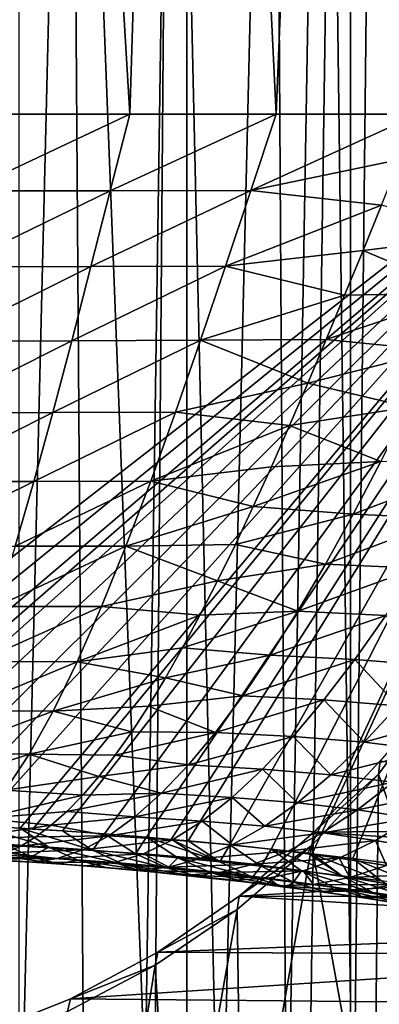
# Model space of a CAD drawing. Header units: millimetres. Extents: x -24 to 24, y 0 to 188.
# Tile 156 of 256: x 4.46 to 9.14, y 112.41 to 125.22. Entities that reach past the tile are written whole.
import ezdxf

# ---------------------------------------------------------------- set-up
doc = ezdxf.new("R2010")
doc.units = ezdxf.units.MM
doc.header["$LTSCALE"] = 58.620611
for name, color, linetype in [('13', 7, 'CONTINUOUS'), ('147', 7, 'CONTINUOUS'), ('160', 7, 'CONTINUOUS'), ('191', 7, 'CONTINUOUS'), ('29', 7, 'CONTINUOUS'), ('30', 7, 'CONTINUOUS'), ('31', 7, 'CONTINUOUS'), ('40', 7, 'CONTINUOUS')]:
    doc.layers.add(name, color=color, linetype=linetype)

msp = doc.modelspace()

# ---------------------------------------------------------------- linework, layer by layer
at = {"layer": '13', "color": 7, "linetype": 'CONTINUOUS'}
for points in [[(9.126, 115.407, 114.178), (10.717, 110.846, 115.616), (9.879, 116.424, 113.857), (9.126, 115.407, 114.178)], [(8.259, 114.477, 114.471), (9.069, 109.995, 115.884), (9.126, 115.407, 114.178), (8.259, 114.477, 114.471)], [(9.069, 109.995, 115.884), (10.717, 110.846, 115.616), (9.126, 115.407, 114.178), (9.069, 109.995, 115.884)], [(7.288, 113.645, 114.733), (7.348, 109.289, 116.106), (8.259, 114.477, 114.471), (7.288, 113.645, 114.733)], [(7.348, 109.289, 116.106), (9.069, 109.995, 115.884), (8.259, 114.477, 114.471), (7.348, 109.289, 116.106)], [(6.225, 112.922, 114.961), (6.461, 108.992, 116.2), (7.288, 113.645, 114.733), (6.225, 112.922, 114.961)], [(6.461, 108.992, 116.2), (7.348, 109.289, 116.106), (7.288, 113.645, 114.733), (6.461, 108.992, 116.2)], [(5.085, 112.317, 115.152), (5.558, 108.732, 116.282), (6.225, 112.922, 114.961), (5.085, 112.317, 115.152)], [(5.558, 108.732, 116.282), (6.461, 108.992, 116.2), (6.225, 112.922, 114.961), (5.558, 108.732, 116.282)]]:
    msp.add_3dface(points, dxfattribs=at)
at = {"layer": '147', "color": 7, "linetype": 'CONTINUOUS'}
for points in [[(9.147, 115.582, 114.647), (14.845, 114.708, 114.922), (8.284, 114.651, 114.94), (9.147, 115.582, 114.647)], [(8.284, 114.651, 114.94), (14.657, 114.239, 115.07), (7.317, 113.818, 115.203), (8.284, 114.651, 114.94)], [(14.845, 114.708, 114.922), (14.657, 114.239, 115.07), (8.284, 114.651, 114.94), (14.845, 114.708, 114.922)], [(14.657, 114.239, 115.07), (14.401, 113.8, 115.209), (7.317, 113.818, 115.203), (14.657, 114.239, 115.07)], [(7.317, 113.818, 115.203), (14.082, 113.4, 115.335), (6.258, 113.092, 115.432), (7.317, 113.818, 115.203)], [(14.401, 113.8, 115.209), (14.082, 113.4, 115.335), (7.317, 113.818, 115.203), (14.401, 113.8, 115.209)], [(14.082, 113.4, 115.335), (13.708, 113.047, 115.446), (6.258, 113.092, 115.432), (14.082, 113.4, 115.335)], [(6.258, 113.092, 115.432), (13.708, 113.047, 115.446), (5.121, 112.484, 115.623), (6.258, 113.092, 115.432)], [(13.708, 113.047, 115.446), (12.894, 112.411, 115.646), (5.121, 112.484, 115.623), (13.708, 113.047, 115.446)], [(5.121, 112.484, 115.623), (12.894, 112.411, 115.646), (3.92, 112.001, 115.776), (5.121, 112.484, 115.623)]]:
    msp.add_3dface(points, dxfattribs=at)
at = {"layer": '160', "color": 7, "linetype": 'CONTINUOUS'}
for points in [[(9.11, 138.554, 207.742), (9.663, 110.141, 116.677), (9.801, 138.997, 207.947), (9.11, 138.554, 207.742)], [(8.429, 138.152, 207.556), (8.798, 109.722, 116.809), (9.11, 138.554, 207.742), (8.429, 138.152, 207.556)], [(8.798, 109.722, 116.809), (9.663, 110.141, 116.677), (9.11, 138.554, 207.742), (8.798, 109.722, 116.809)], [(7.756, 137.791, 207.389), (7.935, 109.348, 116.927), (8.429, 138.152, 207.556), (7.756, 137.791, 207.389)], [(7.935, 109.348, 116.927), (8.798, 109.722, 116.809), (8.429, 138.152, 207.556), (7.935, 109.348, 116.927)], [(6.428, 137.175, 207.102), (7.069, 109.016, 117.032), (7.756, 137.791, 207.389), (6.428, 137.175, 207.102)], [(7.069, 109.016, 117.032), (7.935, 109.348, 116.927), (7.756, 137.791, 207.389), (7.069, 109.016, 117.032)], [(5.114, 136.686, 206.874), (6.196, 108.724, 117.124), (6.428, 137.175, 207.102), (5.114, 136.686, 206.874)], [(6.196, 108.724, 117.124), (7.069, 109.016, 117.032), (6.428, 137.175, 207.102), (6.196, 108.724, 117.124)], [(3.811, 136.315, 206.701), (4.424, 108.255, 117.271), (5.114, 136.686, 206.874), (3.811, 136.315, 206.701)], [(4.424, 108.255, 117.271), (5.313, 108.47, 117.204), (5.114, 136.686, 206.874), (4.424, 108.255, 117.271)], [(5.313, 108.47, 117.204), (6.196, 108.724, 117.124), (5.114, 136.686, 206.874), (5.313, 108.47, 117.204)]]:
    msp.add_3dface(points, dxfattribs=at)
at = {"layer": '191', "color": 7, "linetype": 'CONTINUOUS'}
for points in [[(9.126, 115.407, 114.178), (9.879, 116.424, 113.857), (9.147, 115.582, 114.647), (9.126, 115.407, 114.178)], [(9.126, 115.407, 114.178), (9.147, 115.582, 114.647), (8.284, 114.651, 114.94), (9.126, 115.407, 114.178)], [(8.259, 114.477, 114.471), (9.126, 115.407, 114.178), (8.284, 114.651, 114.94), (8.259, 114.477, 114.471)], [(8.259, 114.477, 114.471), (8.284, 114.651, 114.94), (7.317, 113.818, 115.203), (8.259, 114.477, 114.471)], [(7.288, 113.645, 114.733), (8.259, 114.477, 114.471), (7.317, 113.818, 115.203), (7.288, 113.645, 114.733)], [(7.288, 113.645, 114.733), (7.317, 113.818, 115.203), (6.258, 113.092, 115.432), (7.288, 113.645, 114.733)], [(6.225, 112.922, 114.961), (7.288, 113.645, 114.733), (6.258, 113.092, 115.432), (6.225, 112.922, 114.961)], [(6.225, 112.922, 114.961), (6.258, 113.092, 115.432), (5.121, 112.484, 115.623), (6.225, 112.922, 114.961)], [(5.085, 112.317, 115.152), (6.225, 112.922, 114.961), (5.121, 112.484, 115.623), (5.085, 112.317, 115.152)], [(5.085, 112.317, 115.152), (5.121, 112.484, 115.623), (3.92, 112.001, 115.776), (5.085, 112.317, 115.152)]]:
    msp.add_3dface(points, dxfattribs=at)
at = {"layer": '29', "color": 7, "linetype": 'CONTINUOUS'}
for points in [[(8.925, 122.221, 22.711), (10.598, 122.425, 21.935), (9.165, 122.81, 22.524), (8.925, 122.221, 22.711)], [(10.238, 121.665, 22.258), (10.598, 122.425, 21.935), (8.925, 122.221, 22.711), (10.238, 121.665, 22.258)], [(8.686, 121.636, 22.931), (10.238, 121.665, 22.258), (8.925, 122.221, 22.711), (8.686, 121.636, 22.931)], [(9.878, 120.916, 22.634), (10.238, 121.665, 22.258), (8.447, 121.06, 23.184), (9.878, 120.916, 22.634)], [(8.447, 121.06, 23.184), (10.238, 121.665, 22.258), (8.686, 121.636, 22.931), (8.447, 121.06, 23.184)], [(8.208, 120.494, 23.468), (9.878, 120.916, 22.634), (8.447, 121.06, 23.184), (8.208, 120.494, 23.468)], [(9.517, 120.183, 23.061), (9.878, 120.916, 22.634), (8.208, 120.494, 23.468), (9.517, 120.183, 23.061)], [(7.971, 119.942, 23.782), (9.517, 120.183, 23.061), (8.208, 120.494, 23.468), (7.971, 119.942, 23.782)], [(9.157, 119.473, 23.539), (9.517, 120.183, 23.061), (7.971, 119.942, 23.782), (9.157, 119.473, 23.539)], [(7.734, 119.406, 24.126), (9.157, 119.473, 23.539), (7.971, 119.942, 23.782), (7.734, 119.406, 24.126)], [(8.796, 118.79, 24.065), (9.157, 119.473, 23.539), (7.499, 118.889, 24.496), (8.796, 118.79, 24.065)], [(7.499, 118.889, 24.496), (9.157, 119.473, 23.539), (7.734, 119.406, 24.126), (7.499, 118.889, 24.496)], [(8.796, 118.79, 24.065), (10.433, 119.415, 22.96), (9.157, 119.473, 23.539), (8.796, 118.79, 24.065)], [(10.029, 118.734, 23.525), (10.433, 119.415, 22.96), (8.796, 118.79, 24.065), (10.029, 118.734, 23.525)], [(7.266, 118.393, 24.893), (8.796, 118.79, 24.065), (7.499, 118.889, 24.496), (7.266, 118.393, 24.893)], [(8.435, 118.14, 24.637), (8.796, 118.79, 24.065), (7.266, 118.393, 24.893), (8.435, 118.14, 24.637)], [(8.435, 118.14, 24.637), (10.029, 118.734, 23.525), (8.796, 118.79, 24.065), (8.435, 118.14, 24.637)], [(9.625, 118.085, 24.135), (10.029, 118.734, 23.525), (8.435, 118.14, 24.637), (9.625, 118.085, 24.135)], [(7.035, 117.92, 25.313), (8.435, 118.14, 24.637), (7.266, 118.393, 24.893), (7.035, 117.92, 25.313)], [(8.076, 117.526, 25.253), (8.435, 118.14, 24.637), (7.035, 117.92, 25.313), (8.076, 117.526, 25.253)], [(8.076, 117.526, 25.253), (9.625, 118.085, 24.135), (8.435, 118.14, 24.637), (8.076, 117.526, 25.253)], [(9.221, 117.472, 24.786), (9.625, 118.085, 24.135), (8.076, 117.526, 25.253), (9.221, 117.472, 24.786)], [(6.806, 117.473, 25.756), (8.076, 117.526, 25.253), (7.035, 117.92, 25.313), (6.806, 117.473, 25.756)], [(7.718, 116.953, 25.91), (8.076, 117.526, 25.253), (6.58, 117.051, 26.218), (7.718, 116.953, 25.91)], [(6.58, 117.051, 26.218), (8.076, 117.526, 25.253), (6.806, 117.473, 25.756), (6.58, 117.051, 26.218)], [(7.718, 116.953, 25.91), (9.221, 117.472, 24.786), (8.076, 117.526, 25.253), (7.718, 116.953, 25.91)], [(8.817, 116.9, 25.476), (9.221, 117.472, 24.786), (7.718, 116.953, 25.91), (8.817, 116.9, 25.476)], [(8.817, 116.9, 25.476), (9.819, 116.82, 25.017), (9.221, 117.472, 24.786), (8.817, 116.9, 25.476)], [(6.357, 116.658, 26.699), (7.718, 116.953, 25.91), (6.58, 117.051, 26.218), (6.357, 116.658, 26.699)], [(7.361, 116.427, 26.605), (7.718, 116.953, 25.91), (6.357, 116.658, 26.699), (7.361, 116.427, 26.605)], [(7.361, 116.427, 26.605), (8.817, 116.9, 25.476), (7.718, 116.953, 25.91), (7.361, 116.427, 26.605)], [(8.415, 116.373, 26.203), (8.817, 116.9, 25.476), (7.361, 116.427, 26.605), (8.415, 116.373, 26.203)], [(8.415, 116.373, 26.203), (9.379, 116.296, 25.776), (8.817, 116.9, 25.476), (8.415, 116.373, 26.203)], [(9.379, 116.296, 25.776), (9.819, 116.82, 25.017), (8.817, 116.9, 25.476), (9.379, 116.296, 25.776)], [(6.136, 116.293, 27.196), (7.361, 116.427, 26.605), (6.357, 116.658, 26.699), (6.136, 116.293, 27.196)], [(7.007, 115.95, 27.335), (7.361, 116.427, 26.605), (6.136, 116.293, 27.196), (7.007, 115.95, 27.335)], [(7.007, 115.95, 27.335), (8.415, 116.373, 26.203), (7.361, 116.427, 26.605), (7.007, 115.95, 27.335)], [(8.015, 115.896, 26.963), (8.415, 116.373, 26.203), (7.007, 115.95, 27.335), (8.015, 115.896, 26.963)], [(8.015, 115.896, 26.963), (8.941, 115.821, 26.567), (8.415, 116.373, 26.203), (8.015, 115.896, 26.963)], [(8.941, 115.821, 26.567), (9.379, 116.296, 25.776), (8.415, 116.373, 26.203), (8.941, 115.821, 26.567)], [(5.918, 115.958, 27.707), (7.007, 115.95, 27.335), (6.136, 116.293, 27.196), (5.918, 115.958, 27.707)], [(8.941, 115.821, 26.567), (10.249, 116.186, 25.349), (9.379, 116.296, 25.776), (8.941, 115.821, 26.567)], [(9.78, 115.718, 26.17), (10.249, 116.186, 25.349), (8.941, 115.821, 26.567), (9.78, 115.718, 26.17)], [(5.703, 115.653, 28.23), (7.007, 115.95, 27.335), (5.918, 115.958, 27.707), (5.703, 115.653, 28.23)], [(6.655, 115.526, 28.095), (7.007, 115.95, 27.335), (5.703, 115.653, 28.23), (6.655, 115.526, 28.095)], [(6.655, 115.526, 28.095), (8.015, 115.896, 26.963), (7.007, 115.95, 27.335), (6.655, 115.526, 28.095)], [(7.618, 115.472, 27.753), (8.015, 115.896, 26.963), (6.655, 115.526, 28.095), (7.618, 115.472, 27.753)], [(7.618, 115.472, 27.753), (8.505, 115.399, 27.386), (8.015, 115.896, 26.963), (7.618, 115.472, 27.753)], [(8.505, 115.399, 27.386), (8.941, 115.821, 26.567), (8.015, 115.896, 26.963), (8.505, 115.399, 27.386)], [(8.505, 115.399, 27.386), (9.78, 115.718, 26.17), (8.941, 115.821, 26.567), (8.505, 115.399, 27.386)], [(9.315, 115.302, 27.018), (9.78, 115.718, 26.17), (8.505, 115.399, 27.386), (9.315, 115.302, 27.018)], [(5.491, 115.378, 28.765), (6.655, 115.526, 28.095), (5.703, 115.653, 28.23), (5.491, 115.378, 28.765)], [(6.306, 115.159, 28.884), (6.655, 115.526, 28.095), (5.491, 115.378, 28.765), (6.306, 115.159, 28.884)], [(6.306, 115.159, 28.884), (7.618, 115.472, 27.753), (6.655, 115.526, 28.095), (6.306, 115.159, 28.884)], [(7.224, 115.104, 28.568), (7.618, 115.472, 27.753), (6.306, 115.159, 28.884), (7.224, 115.104, 28.568)], [(7.224, 115.104, 28.568), (8.074, 115.034, 28.231), (7.618, 115.472, 27.753), (7.224, 115.104, 28.568)], [(8.074, 115.034, 28.231), (8.505, 115.399, 27.386), (7.618, 115.472, 27.753), (8.074, 115.034, 28.231)], [(5.282, 115.134, 29.309), (6.306, 115.159, 28.884), (5.491, 115.378, 28.765), (5.282, 115.134, 29.309)], [(8.074, 115.034, 28.231), (9.315, 115.302, 27.018), (8.505, 115.399, 27.386), (8.074, 115.034, 28.231)], [(8.853, 114.943, 27.89), (9.315, 115.302, 27.018), (8.074, 115.034, 28.231), (8.853, 114.943, 27.89)], [(8.853, 114.943, 27.89), (10.05, 115.186, 26.653), (9.315, 115.302, 27.018), (8.853, 114.943, 27.89)], [(5.961, 114.851, 29.695), (6.306, 115.159, 28.884), (5.076, 114.922, 29.86), (5.961, 114.851, 29.695)], [(5.076, 114.922, 29.86), (6.306, 115.159, 28.884), (5.282, 115.134, 29.309), (5.076, 114.922, 29.86)], [(5.961, 114.851, 29.695), (7.224, 115.104, 28.568), (6.306, 115.159, 28.884), (5.961, 114.851, 29.695)], [(9.566, 114.836, 27.55), (10.05, 115.186, 26.653), (8.853, 114.943, 27.89), (9.566, 114.836, 27.55)], [(6.835, 114.797, 29.406), (7.224, 115.104, 28.568), (5.961, 114.851, 29.695), (6.835, 114.797, 29.406)], [(6.835, 114.797, 29.406), (7.647, 114.728, 29.096), (7.224, 115.104, 28.568), (6.835, 114.797, 29.406)], [(7.647, 114.728, 29.096), (8.074, 115.034, 28.231), (7.224, 115.104, 28.568), (7.647, 114.728, 29.096)], [(7.647, 114.728, 29.096), (8.853, 114.943, 27.89), (8.074, 115.034, 28.231), (7.647, 114.728, 29.096)], [(4.873, 114.741, 30.417), (5.961, 114.851, 29.695), (5.076, 114.922, 29.86), (4.873, 114.741, 30.417)], [(8.396, 114.643, 28.782), (8.853, 114.943, 27.89), (7.647, 114.728, 29.096), (8.396, 114.643, 28.782)], [(8.396, 114.643, 28.782), (9.566, 114.836, 27.55), (8.853, 114.943, 27.89), (8.396, 114.643, 28.782)], [(5.62, 114.605, 30.525), (5.961, 114.851, 29.695), (4.873, 114.741, 30.417), (5.62, 114.605, 30.525)], [(5.62, 114.605, 30.525), (6.835, 114.797, 29.406), (5.961, 114.851, 29.695), (5.62, 114.605, 30.525)], [(6.45, 114.552, 30.263), (6.835, 114.797, 29.406), (5.62, 114.605, 30.525), (6.45, 114.552, 30.263)], [(6.45, 114.552, 30.263), (7.225, 114.486, 29.98), (6.835, 114.797, 29.406), (6.45, 114.552, 30.263)], [(7.225, 114.486, 29.98), (7.647, 114.728, 29.096), (6.835, 114.797, 29.406), (7.225, 114.486, 29.98)], [(9.086, 114.545, 28.468), (9.566, 114.836, 27.55), (8.396, 114.643, 28.782), (9.086, 114.545, 28.468)], [(9.086, 114.545, 28.468), (9.719, 114.436, 28.162), (9.566, 114.836, 27.55), (9.086, 114.545, 28.468)], [(4.47, 114.703, 36.317), (4.84, 114.459, 35.424), (3.917, 114.734, 36.415), (4.47, 114.703, 36.317)], [(3.917, 114.734, 36.415), (4.84, 114.459, 35.424), (4.261, 114.498, 35.55), (3.917, 114.734, 36.415)], [(5.019, 114.668, 36.206), (5.409, 114.416, 35.287), (4.47, 114.703, 36.317), (5.019, 114.668, 36.206)], [(4.632, 114.693, 36.286), (5.019, 114.668, 36.206), (4.47, 114.703, 36.317), (4.632, 114.693, 36.286)], [(4.47, 114.703, 36.317), (5.409, 114.416, 35.287), (4.84, 114.459, 35.424), (4.47, 114.703, 36.317)], [(4.673, 114.591, 30.979), (5.62, 114.605, 30.525), (4.873, 114.741, 30.417), (4.673, 114.591, 30.979)], [(5.019, 114.668, 36.206), (5.566, 114.629, 36.083), (5.409, 114.416, 35.287), (5.019, 114.668, 36.206)], [(7.225, 114.486, 29.98), (8.396, 114.643, 28.782), (7.647, 114.728, 29.096), (7.225, 114.486, 29.98)], [(7.946, 114.406, 29.691), (8.396, 114.643, 28.782), (7.225, 114.486, 29.98), (7.946, 114.406, 29.691)], [(7.946, 114.406, 29.691), (9.086, 114.545, 28.468), (8.396, 114.643, 28.782), (7.946, 114.406, 29.691)], [(4.261, 114.498, 35.55), (4.61, 114.333, 34.673), (3.672, 114.533, 35.661), (4.261, 114.498, 35.55)], [(3.672, 114.533, 35.661), (4.61, 114.333, 34.673), (3.984, 114.373, 34.81), (3.672, 114.533, 35.661)], [(5.283, 114.424, 31.371), (5.62, 114.605, 30.525), (4.476, 114.472, 31.544), (5.283, 114.424, 31.371)], [(4.476, 114.472, 31.544), (5.62, 114.605, 30.525), (4.673, 114.591, 30.979), (4.476, 114.472, 31.544)], [(5.283, 114.424, 31.371), (6.45, 114.552, 30.263), (5.62, 114.605, 30.525), (5.283, 114.424, 31.371)], [(6.07, 114.372, 31.133), (6.45, 114.552, 30.263), (5.283, 114.424, 31.371), (6.07, 114.372, 31.133)], [(5.566, 114.629, 36.083), (5.969, 114.37, 35.139), (5.409, 114.416, 35.287), (5.566, 114.629, 36.083)], [(5.566, 114.629, 36.083), (6.111, 114.586, 35.946), (5.969, 114.37, 35.139), (5.566, 114.629, 36.083)], [(6.111, 114.586, 35.946), (6.52, 114.319, 34.98), (5.969, 114.37, 35.139), (6.111, 114.586, 35.946)], [(6.07, 114.372, 31.133), (6.81, 114.308, 30.877), (6.45, 114.552, 30.263), (6.07, 114.372, 31.133)], [(6.433, 114.558, 35.858), (7.063, 114.266, 34.812), (6.111, 114.586, 35.946), (6.433, 114.558, 35.858)], [(6.111, 114.586, 35.946), (7.063, 114.266, 34.812), (6.52, 114.319, 34.98), (6.111, 114.586, 35.946)], [(6.654, 114.539, 35.796), (7.063, 114.266, 34.812), (6.433, 114.558, 35.858), (6.654, 114.539, 35.796)], [(6.81, 114.308, 30.877), (7.225, 114.486, 29.98), (6.45, 114.552, 30.263), (6.81, 114.308, 30.877)], [(6.654, 114.539, 35.796), (7.194, 114.487, 35.633), (7.063, 114.266, 34.812), (6.654, 114.539, 35.796)], [(8.614, 114.315, 29.401), (9.086, 114.545, 28.468), (7.946, 114.406, 29.691), (8.614, 114.315, 29.401)], [(8.614, 114.315, 29.401), (9.232, 114.217, 29.117), (9.086, 114.545, 28.468), (8.614, 114.315, 29.401)], [(9.232, 114.217, 29.117), (9.719, 114.436, 28.162), (9.086, 114.545, 28.468), (9.232, 114.217, 29.117)], [(4.091, 114.328, 32.677), (4.951, 114.309, 32.226), (4.282, 114.384, 32.11), (4.091, 114.328, 32.677)], [(4.261, 114.498, 35.55), (4.84, 114.459, 35.424), (4.61, 114.333, 34.673), (4.261, 114.498, 35.55)], [(4.282, 114.384, 32.11), (5.283, 114.424, 31.371), (4.476, 114.472, 31.544), (4.282, 114.384, 32.11)], [(4.951, 114.309, 32.226), (5.283, 114.424, 31.371), (4.282, 114.384, 32.11), (4.951, 114.309, 32.226)], [(4.84, 114.459, 35.424), (5.218, 114.287, 34.521), (4.61, 114.333, 34.673), (4.84, 114.459, 35.424)], [(5.409, 114.416, 35.287), (5.809, 114.237, 34.358), (4.84, 114.459, 35.424), (5.409, 114.416, 35.287)], [(4.84, 114.459, 35.424), (5.809, 114.237, 34.358), (5.218, 114.287, 34.521), (4.84, 114.459, 35.424)], [(4.951, 114.309, 32.226), (6.07, 114.372, 31.133), (5.283, 114.424, 31.371), (4.951, 114.309, 32.226)], [(5.969, 114.37, 35.139), (6.384, 114.183, 34.185), (5.409, 114.416, 35.287), (5.969, 114.37, 35.139)], [(5.409, 114.416, 35.287), (6.384, 114.183, 34.185), (5.809, 114.237, 34.358), (5.409, 114.416, 35.287)], [(6.81, 114.308, 30.877), (7.946, 114.406, 29.691), (7.225, 114.486, 29.98), (6.81, 114.308, 30.877)], [(7.502, 114.234, 30.614), (7.946, 114.406, 29.691), (6.81, 114.308, 30.877), (7.502, 114.234, 30.614)], [(7.194, 114.487, 35.633), (7.599, 114.209, 34.634), (7.063, 114.266, 34.812), (7.194, 114.487, 35.633)], [(7.194, 114.487, 35.633), (7.73, 114.432, 35.457), (7.599, 114.209, 34.634), (7.194, 114.487, 35.633)], [(7.502, 114.234, 30.614), (8.614, 114.315, 29.401), (7.946, 114.406, 29.691), (7.502, 114.234, 30.614)], [(7.73, 114.432, 35.457), (8.127, 114.149, 34.446), (7.599, 114.209, 34.634), (7.73, 114.432, 35.457)], [(8.207, 114.379, 35.29), (8.65, 114.086, 34.248), (7.73, 114.432, 35.457), (8.207, 114.379, 35.29)], [(7.73, 114.432, 35.457), (8.65, 114.086, 34.248), (8.127, 114.149, 34.446), (7.73, 114.432, 35.457)], [(4.301, 114.283, 33.95), (4.623, 114.262, 33.088), (3.717, 114.307, 33.808), (4.301, 114.283, 33.95)], [(3.717, 114.307, 33.808), (4.623, 114.262, 33.088), (3.903, 114.302, 33.244), (3.717, 114.307, 33.808)], [(3.903, 114.302, 33.244), (4.951, 114.309, 32.226), (4.091, 114.328, 32.677), (3.903, 114.302, 33.244)], [(4.623, 114.262, 33.088), (4.951, 114.309, 32.226), (3.903, 114.302, 33.244), (4.623, 114.262, 33.088)], [(4.61, 114.333, 34.673), (4.965, 114.238, 33.788), (3.984, 114.373, 34.81), (4.61, 114.333, 34.673)], [(3.984, 114.373, 34.81), (4.965, 114.238, 33.788), (4.301, 114.283, 33.95), (3.984, 114.373, 34.81)], [(4.965, 114.238, 33.788), (5.327, 114.213, 32.9), (4.301, 114.283, 33.95), (4.965, 114.238, 33.788)], [(4.301, 114.283, 33.95), (5.327, 114.213, 32.9), (4.623, 114.262, 33.088), (4.301, 114.283, 33.95)], [(4.61, 114.333, 34.673), (5.218, 114.287, 34.521), (4.965, 114.238, 33.788), (4.61, 114.333, 34.673)], [(4.623, 114.262, 33.088), (5.695, 114.258, 32.014), (4.951, 114.309, 32.226), (4.623, 114.262, 33.088)], [(5.327, 114.213, 32.9), (5.695, 114.258, 32.014), (4.623, 114.262, 33.088), (5.327, 114.213, 32.9)], [(5.695, 114.258, 32.014), (6.07, 114.372, 31.133), (4.951, 114.309, 32.226), (5.695, 114.258, 32.014)], [(5.218, 114.287, 34.521), (5.604, 114.187, 33.61), (4.965, 114.238, 33.788), (5.218, 114.287, 34.521)], [(5.809, 114.237, 34.358), (6.219, 114.13, 33.422), (5.218, 114.287, 34.521), (5.809, 114.237, 34.358)], [(5.218, 114.287, 34.521), (6.219, 114.13, 33.422), (5.604, 114.187, 33.61), (5.218, 114.287, 34.521)], [(5.327, 114.213, 32.9), (5.999, 114.157, 32.696), (5.695, 114.258, 32.014), (5.327, 114.213, 32.9)], [(5.695, 114.258, 32.014), (6.401, 114.198, 31.784), (6.07, 114.372, 31.133), (5.695, 114.258, 32.014)], [(5.999, 114.157, 32.696), (6.401, 114.198, 31.784), (5.695, 114.258, 32.014), (5.999, 114.157, 32.696)], [(5.969, 114.37, 35.139), (6.52, 114.319, 34.98), (6.384, 114.183, 34.185), (5.969, 114.37, 35.139)], [(6.401, 114.198, 31.784), (6.81, 114.308, 30.877), (6.07, 114.372, 31.133), (6.401, 114.198, 31.784)], [(6.52, 114.319, 34.98), (6.943, 114.126, 34.005), (6.384, 114.183, 34.185), (6.52, 114.319, 34.98)], [(6.401, 114.198, 31.784), (7.502, 114.234, 30.614), (6.81, 114.308, 30.877), (6.401, 114.198, 31.784)], [(7.063, 114.266, 34.812), (7.487, 114.066, 33.819), (6.52, 114.319, 34.98), (7.063, 114.266, 34.812)], [(6.52, 114.319, 34.98), (7.487, 114.066, 33.819), (6.943, 114.126, 34.005), (6.52, 114.319, 34.98)], [(7.063, 114.266, 34.812), (7.599, 114.209, 34.634), (7.487, 114.066, 33.819), (7.063, 114.266, 34.812)], [(8.149, 114.151, 30.348), (8.614, 114.315, 29.401), (7.502, 114.234, 30.614), (8.149, 114.151, 30.348)], [(8.149, 114.151, 30.348), (8.753, 114.062, 30.085), (8.614, 114.315, 29.401), (8.149, 114.151, 30.348)], [(8.263, 114.372, 35.269), (8.65, 114.086, 34.248), (8.207, 114.379, 35.29), (8.263, 114.372, 35.269)], [(8.794, 114.309, 35.067), (9.166, 114.019, 34.04), (8.263, 114.372, 35.269), (8.794, 114.309, 35.067)], [(8.263, 114.372, 35.269), (9.166, 114.019, 34.04), (8.65, 114.086, 34.248), (8.263, 114.372, 35.269)], [(8.753, 114.062, 30.085), (9.232, 114.217, 29.117), (8.614, 114.315, 29.401), (8.753, 114.062, 30.085)], [(9.32, 114.241, 34.853), (9.676, 113.949, 33.821), (8.794, 114.309, 35.067), (9.32, 114.241, 34.853)], [(8.794, 114.309, 35.067), (9.676, 113.949, 33.821), (9.166, 114.019, 34.04), (8.794, 114.309, 35.067)], [(4.965, 114.238, 33.788), (5.604, 114.187, 33.61), (5.327, 114.213, 32.9), (4.965, 114.238, 33.788)], [(5.604, 114.187, 33.61), (5.999, 114.157, 32.696), (5.327, 114.213, 32.9), (5.604, 114.187, 33.61)], [(6.219, 114.13, 33.422), (6.638, 114.094, 32.483), (5.604, 114.187, 33.61), (6.219, 114.13, 33.422)], [(5.604, 114.187, 33.61), (6.638, 114.094, 32.483), (5.999, 114.157, 32.696), (5.604, 114.187, 33.61)], [(6.384, 114.183, 34.185), (6.809, 114.068, 33.226), (5.809, 114.237, 34.358), (6.384, 114.183, 34.185)], [(5.809, 114.237, 34.358), (6.809, 114.068, 33.226), (6.219, 114.13, 33.422), (5.809, 114.237, 34.358)], [(5.999, 114.157, 32.696), (7.065, 114.129, 31.546), (6.401, 114.198, 31.784), (5.999, 114.157, 32.696)], [(6.638, 114.094, 32.483), (7.065, 114.129, 31.546), (5.999, 114.157, 32.696), (6.638, 114.094, 32.483)], [(6.809, 114.068, 33.226), (7.246, 114.026, 32.264), (6.219, 114.13, 33.422), (6.809, 114.068, 33.226)], [(6.219, 114.13, 33.422), (7.246, 114.026, 32.264), (6.638, 114.094, 32.483), (6.219, 114.13, 33.422)], [(6.384, 114.183, 34.185), (6.943, 114.126, 34.005), (6.809, 114.068, 33.226), (6.384, 114.183, 34.185)], [(7.065, 114.129, 31.546), (7.502, 114.234, 30.614), (6.401, 114.198, 31.784), (7.065, 114.129, 31.546)], [(6.638, 114.094, 32.483), (7.693, 114.054, 31.303), (7.065, 114.129, 31.546), (6.638, 114.094, 32.483)], [(7.065, 114.129, 31.546), (8.149, 114.151, 30.348), (7.502, 114.234, 30.614), (7.065, 114.129, 31.546)], [(7.693, 114.054, 31.303), (8.149, 114.151, 30.348), (7.065, 114.129, 31.546), (7.693, 114.054, 31.303)], [(7.599, 114.209, 34.634), (8.02, 114.003, 33.626), (7.487, 114.066, 33.819), (7.599, 114.209, 34.634)], [(7.599, 114.209, 34.634), (8.127, 114.149, 34.446), (8.02, 114.003, 33.626), (7.599, 114.209, 34.634)], [(7.693, 114.054, 31.303), (8.283, 113.973, 31.061), (8.149, 114.151, 30.348), (7.693, 114.054, 31.303)], [(8.127, 114.149, 34.446), (8.542, 113.937, 33.426), (8.02, 114.003, 33.626), (8.127, 114.149, 34.446)], [(8.65, 114.086, 34.248), (9.054, 113.868, 33.219), (8.127, 114.149, 34.446), (8.65, 114.086, 34.248)], [(8.127, 114.149, 34.446), (9.054, 113.868, 33.219), (8.542, 113.937, 33.426), (8.127, 114.149, 34.446)], [(8.283, 113.973, 31.061), (8.753, 114.062, 30.085), (8.149, 114.151, 30.348), (8.283, 113.973, 31.061)], [(8.753, 114.062, 30.085), (9.804, 114.112, 28.843), (9.232, 114.217, 29.117), (8.753, 114.062, 30.085)], [(7.246, 114.026, 32.264), (7.693, 114.054, 31.303), (6.638, 114.094, 32.483), (7.246, 114.026, 32.264)], [(6.943, 114.126, 34.005), (7.378, 114.004, 33.025), (6.809, 114.068, 33.226), (6.943, 114.126, 34.005)], [(6.809, 114.068, 33.226), (7.378, 114.004, 33.025), (7.246, 114.026, 32.264), (6.809, 114.068, 33.226)], [(7.487, 114.066, 33.819), (7.925, 113.936, 32.821), (6.943, 114.126, 34.005), (7.487, 114.066, 33.819)], [(6.943, 114.126, 34.005), (7.925, 113.936, 32.821), (7.378, 114.004, 33.025), (6.943, 114.126, 34.005)], [(7.246, 114.026, 32.264), (7.825, 113.954, 32.042), (7.693, 114.054, 31.303), (7.246, 114.026, 32.264)], [(7.378, 114.004, 33.025), (7.825, 113.954, 32.042), (7.246, 114.026, 32.264), (7.378, 114.004, 33.025)], [(7.925, 113.936, 32.821), (8.377, 113.878, 31.821), (7.378, 114.004, 33.025), (7.925, 113.936, 32.821)], [(7.378, 114.004, 33.025), (8.377, 113.878, 31.821), (7.825, 113.954, 32.042), (7.378, 114.004, 33.025)], [(7.487, 114.066, 33.819), (8.02, 114.003, 33.626), (7.925, 113.936, 32.821), (7.487, 114.066, 33.819)], [(7.825, 113.954, 32.042), (8.283, 113.973, 31.061), (7.693, 114.054, 31.303), (7.825, 113.954, 32.042)], [(8.02, 114.003, 33.626), (8.456, 113.866, 32.613), (7.925, 113.936, 32.821), (8.02, 114.003, 33.626)], [(8.02, 114.003, 33.626), (8.542, 113.937, 33.426), (8.456, 113.866, 32.613), (8.02, 114.003, 33.626)], [(8.283, 113.973, 31.061), (9.317, 113.968, 29.828), (8.753, 114.062, 30.085), (8.283, 113.973, 31.061)], [(9.166, 114.019, 34.04), (9.558, 113.795, 33.005), (8.65, 114.086, 34.248), (9.166, 114.019, 34.04)], [(8.65, 114.086, 34.248), (9.558, 113.795, 33.005), (9.054, 113.868, 33.219), (8.65, 114.086, 34.248)], [(9.317, 113.968, 29.828), (9.804, 114.112, 28.843), (8.753, 114.062, 30.085), (9.317, 113.968, 29.828)], [(7.825, 113.954, 32.042), (8.841, 113.889, 30.822), (8.283, 113.973, 31.061), (7.825, 113.954, 32.042)], [(8.377, 113.878, 31.821), (8.841, 113.889, 30.822), (7.825, 113.954, 32.042), (8.377, 113.878, 31.821)], [(7.925, 113.936, 32.821), (8.456, 113.866, 32.613), (8.377, 113.878, 31.821), (7.925, 113.936, 32.821)], [(8.841, 113.889, 30.822), (9.317, 113.968, 29.828), (8.283, 113.973, 31.061), (8.841, 113.889, 30.822)], [(8.377, 113.878, 31.821), (8.907, 113.8, 31.598), (8.841, 113.889, 30.822), (8.377, 113.878, 31.821)], [(8.456, 113.866, 32.613), (8.907, 113.8, 31.598), (8.377, 113.878, 31.821), (8.456, 113.866, 32.613)], [(8.542, 113.937, 33.426), (8.972, 113.793, 32.401), (8.456, 113.866, 32.613), (8.542, 113.937, 33.426)], [(9.054, 113.868, 33.219), (9.476, 113.717, 32.186), (8.542, 113.937, 33.426), (9.054, 113.868, 33.219)], [(8.542, 113.937, 33.426), (9.476, 113.717, 32.186), (8.972, 113.793, 32.401), (8.542, 113.937, 33.426)], [(8.841, 113.889, 30.822), (9.372, 113.801, 30.585), (9.317, 113.968, 29.828), (8.841, 113.889, 30.822)], [(8.907, 113.8, 31.598), (9.372, 113.801, 30.585), (8.841, 113.889, 30.822), (8.907, 113.8, 31.598)], [(8.456, 113.866, 32.613), (8.972, 113.793, 32.401), (8.907, 113.8, 31.598), (8.456, 113.866, 32.613)], [(8.907, 113.8, 31.598), (9.419, 113.718, 31.375), (9.372, 113.801, 30.585), (8.907, 113.8, 31.598)], [(8.972, 113.793, 32.401), (9.419, 113.718, 31.375), (8.907, 113.8, 31.598), (8.972, 113.793, 32.401)], [(9.476, 113.717, 32.186), (9.914, 113.632, 31.151), (8.972, 113.793, 32.401), (9.476, 113.717, 32.186)], [(8.972, 113.793, 32.401), (9.914, 113.632, 31.151), (9.419, 113.718, 31.375), (8.972, 113.793, 32.401)], [(9.054, 113.868, 33.219), (9.558, 113.795, 33.005), (9.476, 113.717, 32.186), (9.054, 113.868, 33.219)]]:
    msp.add_3dface(points, dxfattribs=at)
at = {"layer": '30', "color": 7, "linetype": 'CONTINUOUS'}
for points in [[(5.639, 122.997, 23.637), (5.892, 123.991, 23.523), (3.776, 122.994, 24.005), (5.639, 122.997, 23.637)], [(5.892, 123.991, 23.523), (3.947, 123.991, 23.927), (3.776, 122.994, 24.005), (5.892, 123.991, 23.523)], [(7.465, 123, 23.124), (7.795, 123.991, 22.963), (5.639, 122.997, 23.637), (7.465, 123, 23.124)], [(7.795, 123.991, 22.963), (5.892, 123.991, 23.523), (5.639, 122.997, 23.637), (7.795, 123.991, 22.963)], [(9.405, 123.401, 22.37), (9.644, 123.991, 22.25), (7.465, 123, 23.124), (9.405, 123.401, 22.37)], [(7.465, 123, 23.124), (9.644, 123.991, 22.25), (7.795, 123.991, 22.963), (7.465, 123, 23.124)], [(9.165, 122.81, 22.524), (9.405, 123.401, 22.37), (7.465, 123, 23.124), (9.165, 122.81, 22.524)], [(5.389, 122.011, 23.85), (5.639, 122.997, 23.637), (3.607, 122.007, 24.187), (5.389, 122.011, 23.85)], [(3.607, 122.007, 24.187), (5.639, 122.997, 23.637), (3.776, 122.994, 24.005), (3.607, 122.007, 24.187)], [(7.138, 122.017, 23.381), (7.465, 123, 23.124), (5.389, 122.011, 23.85), (7.138, 122.017, 23.381)], [(5.389, 122.011, 23.85), (7.465, 123, 23.124), (5.639, 122.997, 23.637), (5.389, 122.011, 23.85)], [(7.138, 122.017, 23.381), (9.165, 122.81, 22.524), (7.465, 123, 23.124), (7.138, 122.017, 23.381)], [(8.925, 122.221, 22.711), (9.165, 122.81, 22.524), (7.138, 122.017, 23.381), (8.925, 122.221, 22.711)], [(8.686, 121.636, 22.931), (8.925, 122.221, 22.711), (7.138, 122.017, 23.381), (8.686, 121.636, 22.931)], [(5.14, 121.046, 24.162), (5.389, 122.011, 23.85), (3.439, 121.041, 24.469), (5.14, 121.046, 24.162)], [(3.439, 121.041, 24.469), (5.389, 122.011, 23.85), (3.607, 122.007, 24.187), (3.439, 121.041, 24.469)], [(6.812, 121.051, 23.733), (7.138, 122.017, 23.381), (5.14, 121.046, 24.162), (6.812, 121.051, 23.733)], [(5.14, 121.046, 24.162), (7.138, 122.017, 23.381), (5.389, 122.011, 23.85), (5.14, 121.046, 24.162)], [(6.812, 121.051, 23.733), (8.686, 121.636, 22.931), (7.138, 122.017, 23.381), (6.812, 121.051, 23.733)], [(8.447, 121.06, 23.184), (8.686, 121.636, 22.931), (6.812, 121.051, 23.733), (8.447, 121.06, 23.184)], [(4.893, 120.111, 24.568), (5.14, 121.046, 24.162), (3.273, 120.107, 24.848), (4.893, 120.111, 24.568)], [(3.273, 120.107, 24.848), (5.14, 121.046, 24.162), (3.439, 121.041, 24.469), (3.273, 120.107, 24.848)], [(6.488, 120.116, 24.177), (6.812, 121.051, 23.733), (4.893, 120.111, 24.568), (6.488, 120.116, 24.177)], [(4.893, 120.111, 24.568), (6.812, 121.051, 23.733), (5.14, 121.046, 24.162), (4.893, 120.111, 24.568)], [(6.488, 120.116, 24.177), (8.208, 120.494, 23.468), (6.812, 121.051, 23.733), (6.488, 120.116, 24.177)], [(8.208, 120.494, 23.468), (8.447, 121.06, 23.184), (6.812, 121.051, 23.733), (8.208, 120.494, 23.468)], [(7.971, 119.942, 23.782), (8.208, 120.494, 23.468), (6.488, 120.116, 24.177), (7.971, 119.942, 23.782)], [(4.648, 119.216, 25.066), (4.893, 120.111, 24.568), (3.108, 119.214, 25.321), (4.648, 119.216, 25.066)], [(3.108, 119.214, 25.321), (4.893, 120.111, 24.568), (3.273, 120.107, 24.848), (3.108, 119.214, 25.321)], [(6.165, 119.219, 24.71), (6.488, 120.116, 24.177), (4.648, 119.216, 25.066), (6.165, 119.219, 24.71)], [(4.648, 119.216, 25.066), (6.488, 120.116, 24.177), (4.893, 120.111, 24.568), (4.648, 119.216, 25.066)], [(6.165, 119.219, 24.71), (7.971, 119.942, 23.782), (6.488, 120.116, 24.177), (6.165, 119.219, 24.71)], [(7.734, 119.406, 24.126), (7.971, 119.942, 23.782), (6.165, 119.219, 24.71), (7.734, 119.406, 24.126)], [(7.499, 118.889, 24.496), (7.734, 119.406, 24.126), (6.165, 119.219, 24.71), (7.499, 118.889, 24.496)], [(4.404, 118.373, 25.651), (4.648, 119.216, 25.066), (2.945, 118.372, 25.882), (4.404, 118.373, 25.651)], [(2.945, 118.372, 25.882), (4.648, 119.216, 25.066), (3.108, 119.214, 25.321), (2.945, 118.372, 25.882)], [(5.844, 118.373, 25.327), (6.165, 119.219, 24.71), (4.404, 118.373, 25.651), (5.844, 118.373, 25.327)], [(4.404, 118.373, 25.651), (6.165, 119.219, 24.71), (4.648, 119.216, 25.066), (4.404, 118.373, 25.651)], [(5.844, 118.373, 25.327), (7.499, 118.889, 24.496), (6.165, 119.219, 24.71), (5.844, 118.373, 25.327)], [(7.266, 118.393, 24.893), (7.499, 118.889, 24.496), (5.844, 118.373, 25.327), (7.266, 118.393, 24.893)], [(5.525, 117.586, 26.023), (5.844, 118.373, 25.327), (4.163, 117.589, 26.317), (5.525, 117.586, 26.023)], [(4.163, 117.589, 26.317), (5.844, 118.373, 25.327), (4.404, 118.373, 25.651), (4.163, 117.589, 26.317)], [(5.525, 117.586, 26.023), (7.035, 117.92, 25.313), (5.844, 118.373, 25.327), (5.525, 117.586, 26.023)], [(7.035, 117.92, 25.313), (7.266, 118.393, 24.893), (5.844, 118.373, 25.327), (7.035, 117.92, 25.313)], [(6.806, 117.473, 25.756), (7.035, 117.92, 25.313), (5.525, 117.586, 26.023), (6.806, 117.473, 25.756)], [(3.924, 116.874, 27.057), (5.525, 117.586, 26.023), (4.163, 117.589, 26.317), (3.924, 116.874, 27.057)], [(5.209, 116.867, 26.791), (5.525, 117.586, 26.023), (3.924, 116.874, 27.057), (5.209, 116.867, 26.791)], [(5.209, 116.867, 26.791), (6.806, 117.473, 25.756), (5.525, 117.586, 26.023), (5.209, 116.867, 26.791)], [(6.58, 117.051, 26.218), (6.806, 117.473, 25.756), (5.209, 116.867, 26.791), (6.58, 117.051, 26.218)], [(6.357, 116.658, 26.699), (6.58, 117.051, 26.218), (5.209, 116.867, 26.791), (6.357, 116.658, 26.699)], [(3.687, 116.236, 27.865), (5.209, 116.867, 26.791), (3.924, 116.874, 27.057), (3.687, 116.236, 27.865)], [(4.896, 116.225, 27.625), (5.209, 116.867, 26.791), (3.687, 116.236, 27.865), (4.896, 116.225, 27.625)], [(4.896, 116.225, 27.625), (6.357, 116.658, 26.699), (5.209, 116.867, 26.791), (4.896, 116.225, 27.625)], [(6.136, 116.293, 27.196), (6.357, 116.658, 26.699), (4.896, 116.225, 27.625), (6.136, 116.293, 27.196)], [(3.453, 115.682, 28.733), (4.896, 116.225, 27.625), (3.687, 116.236, 27.865), (3.453, 115.682, 28.733)], [(4.585, 115.668, 28.517), (4.896, 116.225, 27.625), (3.453, 115.682, 28.733), (4.585, 115.668, 28.517)], [(4.585, 115.668, 28.517), (5.918, 115.958, 27.707), (4.896, 116.225, 27.625), (4.585, 115.668, 28.517)], [(5.918, 115.958, 27.707), (6.136, 116.293, 27.196), (4.896, 116.225, 27.625), (5.918, 115.958, 27.707)], [(5.703, 115.653, 28.23), (5.918, 115.958, 27.707), (4.585, 115.668, 28.517), (5.703, 115.653, 28.23)], [(3.222, 115.219, 29.652), (4.585, 115.668, 28.517), (3.453, 115.682, 28.733), (3.222, 115.219, 29.652)], [(4.279, 115.2, 29.459), (4.585, 115.668, 28.517), (3.222, 115.219, 29.652), (4.279, 115.2, 29.459)], [(4.279, 115.2, 29.459), (5.491, 115.378, 28.765), (4.585, 115.668, 28.517), (4.279, 115.2, 29.459)], [(5.491, 115.378, 28.765), (5.703, 115.653, 28.23), (4.585, 115.668, 28.517), (5.491, 115.378, 28.765)], [(5.282, 115.134, 29.309), (5.491, 115.378, 28.765), (4.279, 115.2, 29.459), (5.282, 115.134, 29.309)], [(3.976, 114.829, 30.441), (5.282, 115.134, 29.309), (4.279, 115.2, 29.459), (3.976, 114.829, 30.441)], [(5.076, 114.922, 29.86), (5.282, 115.134, 29.309), (3.976, 114.829, 30.441), (5.076, 114.922, 29.86)], [(4.873, 114.741, 30.417), (5.076, 114.922, 29.86), (3.976, 114.829, 30.441), (4.873, 114.741, 30.417)], [(3.678, 114.559, 31.453), (4.873, 114.741, 30.417), (3.976, 114.829, 30.441), (3.678, 114.559, 31.453)], [(4.673, 114.591, 30.979), (4.873, 114.741, 30.417), (3.678, 114.559, 31.453), (4.673, 114.591, 30.979)], [(3.385, 114.393, 32.487), (4.476, 114.472, 31.544), (3.678, 114.559, 31.453), (3.385, 114.393, 32.487)], [(4.476, 114.472, 31.544), (4.673, 114.591, 30.979), (3.678, 114.559, 31.453), (4.476, 114.472, 31.544)], [(4.282, 114.384, 32.11), (4.476, 114.472, 31.544), (3.385, 114.393, 32.487), (4.282, 114.384, 32.11)]]:
    msp.add_3dface(points, dxfattribs=at)
at = {"layer": '31', "color": 7, "linetype": 'CONTINUOUS'}
for points in [[(3.947, 123.991, 23.927), (5.892, 123.991, 23.523), (4.456, 148, 23.837), (3.947, 123.991, 23.927)], [(4.456, 148, 23.837), (5.892, 123.991, 23.523), (6.636, 148, 23.324), (4.456, 148, 23.837)], [(6.636, 0.5, -23.324), (4.456, 0.5, -23.837), (6.636, 148, -23.324), (6.636, 0.5, -23.324)], [(6.636, 148, -23.324), (4.456, 0.5, -23.837), (4.456, 148, -23.837), (6.636, 148, -23.324)], [(5.892, 123.991, 23.523), (7.795, 123.991, 22.963), (6.636, 148, 23.324), (5.892, 123.991, 23.523)], [(6.636, 148, 23.324), (7.795, 123.991, 22.963), (8.76, 148, 22.612), (6.636, 148, 23.324)], [(8.76, 0.5, -22.612), (6.636, 0.5, -23.324), (8.76, 148, -22.612), (8.76, 0.5, -22.612)], [(8.76, 148, -22.612), (6.636, 0.5, -23.324), (6.636, 148, -23.324), (8.76, 148, -22.612)], [(7.795, 123.991, 22.963), (9.644, 123.991, 22.25), (8.76, 148, 22.612), (7.795, 123.991, 22.963)], [(8.76, 148, 22.612), (9.644, 123.991, 22.25), (10.809, 148, 21.708), (8.76, 148, 22.612)], [(10.809, 0.5, -21.708), (8.76, 0.5, -22.612), (10.809, 148, -21.708), (10.809, 0.5, -21.708)], [(10.809, 148, -21.708), (8.76, 0.5, -22.612), (8.76, 148, -22.612), (10.809, 148, -21.708)]]:
    msp.add_3dface(points, dxfattribs=at)
at = {"layer": '40', "color": 7, "linetype": 'CONTINUOUS'}
for points in [[(0, 114.835, 36.737), (0, 136.946, 106.862), (13.199, 125.116, 69.342), (0, 114.835, 36.737)], [(0, 136.946, 106.862), (13.2, 136.946, 106.862), (13.199, 125.116, 69.342), (0, 136.946, 106.862)], [(0.564, 114.833, 36.73), (0, 114.835, 36.737), (13.199, 125.116, 69.342), (0.564, 114.833, 36.73)], [(1.13, 114.827, 36.71), (0.564, 114.833, 36.73), (13.199, 125.116, 69.342), (1.13, 114.827, 36.71)], [(1.414, 114.822, 36.695), (1.13, 114.827, 36.71), (13.199, 125.116, 69.342), (1.414, 114.822, 36.695)], [(1.695, 114.816, 36.677), (1.414, 114.822, 36.695), (13.199, 125.116, 69.342), (1.695, 114.816, 36.677)], [(2.259, 114.802, 36.63), (1.695, 114.816, 36.677), (13.199, 125.116, 69.342), (2.259, 114.802, 36.63)], [(2.821, 114.783, 36.571), (2.259, 114.802, 36.63), (13.199, 125.116, 69.342), (2.821, 114.783, 36.571)], [(3.363, 114.761, 36.5), (2.821, 114.783, 36.571), (13.199, 125.116, 69.342), (3.363, 114.761, 36.5)], [(3.917, 114.734, 36.415), (3.363, 114.761, 36.5), (13.199, 125.116, 69.342), (3.917, 114.734, 36.415)], [(4.47, 114.703, 36.317), (3.917, 114.734, 36.415), (13.199, 125.116, 69.342), (4.47, 114.703, 36.317)], [(4.632, 114.693, 36.286), (4.47, 114.703, 36.317), (13.199, 125.116, 69.342), (4.632, 114.693, 36.286)], [(5.019, 114.668, 36.206), (4.632, 114.693, 36.286), (13.199, 125.116, 69.342), (5.019, 114.668, 36.206)], [(5.566, 114.629, 36.083), (5.019, 114.668, 36.206), (13.199, 125.116, 69.342), (5.566, 114.629, 36.083)], [(6.111, 114.586, 35.946), (5.566, 114.629, 36.083), (13.199, 125.116, 69.342), (6.111, 114.586, 35.946)], [(6.433, 114.558, 35.858), (6.111, 114.586, 35.946), (13.199, 125.116, 69.342), (6.433, 114.558, 35.858)], [(6.654, 114.539, 35.796), (6.433, 114.558, 35.858), (13.199, 125.116, 69.342), (6.654, 114.539, 35.796)], [(7.194, 114.487, 35.633), (6.654, 114.539, 35.796), (13.199, 125.116, 69.342), (7.194, 114.487, 35.633)], [(7.73, 114.432, 35.457), (7.194, 114.487, 35.633), (13.199, 125.116, 69.342), (7.73, 114.432, 35.457)], [(8.207, 114.379, 35.29), (7.73, 114.432, 35.457), (13.199, 125.116, 69.342), (8.207, 114.379, 35.29)], [(8.263, 114.372, 35.269), (8.207, 114.379, 35.29), (13.199, 125.116, 69.342), (8.263, 114.372, 35.269)], [(8.794, 114.309, 35.067), (8.263, 114.372, 35.269), (13.199, 125.116, 69.342), (8.794, 114.309, 35.067)], [(9.32, 114.241, 34.853), (8.794, 114.309, 35.067), (13.199, 125.116, 69.342), (9.32, 114.241, 34.853)]]:
    msp.add_3dface(points, dxfattribs=at)

doc.saveas('drawing.dxf')
